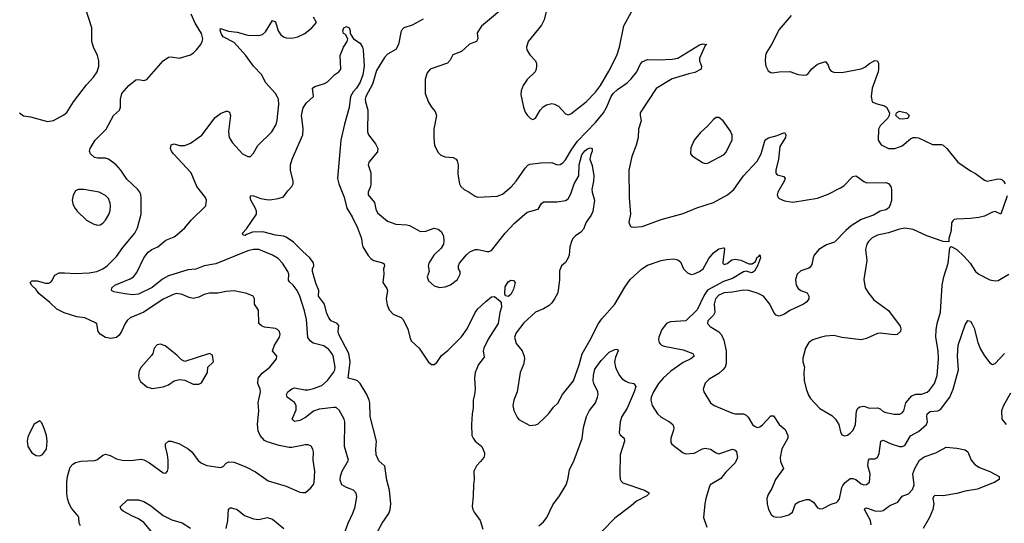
# Model space of a CAD drawing. Header units: inches. Extents: x 1473912 to 1647258, y 640388 to 773423.
# Tile 145 of 256: x 1552662 to 1559856, y 645349 to 649031. Entities that reach past the tile are written whole.
import ezdxf

# ---------------------------------------------------------------- set-up
doc = ezdxf.new("R2010")
doc.units = ezdxf.units.IN
doc.header["$MEASUREMENT"] = 0
doc.layers.add('B5654', color=7, linetype='Continuous')

msp = doc.modelspace()

# ---------------------------------------------------------------- linework, layer by layer
at = {"layer": 'B5654', "color": 5}
for points, elevation in [([(1556243.8, 649156.2), (1556035.8, 648984.2), (1556004.4, 648935.6), (1556010.3, 648890), (1555999.1, 648870), (1555948.1, 648851.9), (1555890, 648796.9), (1555826.4, 648773.6), (1555806.4, 648733.6), (1555788.4, 648711.6), (1555662, 648670), (1555638.8, 648641.2), (1555625.2, 648594.8), (1555624.9, 648490), (1555650, 648426.8), (1555670.3, 648390.3), (1555698.9, 648358.9), (1555708.4, 648330), (1555689.1, 648229.1), (1555686.9, 648166.9), (1555693.4, 648110), (1555719.3, 648059.3), (1555739.2, 648039.2), (1555770, 648028.5), (1555830, 648023), (1555850.3, 648010.3), (1555858.7, 647998.7), (1555866, 647970), (1555862.3, 647902.3), (1555876.4, 647830), (1555886, 647810), (1555909.1, 647789.1), (1555947.3, 647770), (1555990, 647740.7), (1556010, 647734), (1556150, 647739.5), (1556190, 647755.3), (1556251.8, 647808.2), (1556289.6, 647850), (1556354.5, 647945.5), (1556373.6, 647966.4), (1556390, 647974), (1556470, 647984.9), (1556550, 647985.5), (1556590, 647970.4), (1556610, 647972), (1556630, 647984.2), (1556650, 648006.3), (1556695.4, 648084.6), (1556738.5, 648141.5), (1556870, 648280.2), (1556927.5, 648350), (1556950.3, 648389.7), (1556984.1, 648470), (1556998.6, 648490), (1557030, 648520.5), (1557099.3, 648570), (1557130, 648597.5), (1557171.3, 648650), (1557195.9, 648704.1), (1557210, 648722.8), (1557250, 648738.5), (1557330, 648737.3), (1557430, 648741.8), (1557470, 648748.2), (1557630, 648847), (1557653, 648853), (1557682, 648850), (1557673.7, 648846.3), (1557628.4, 648750), (1557628.2, 648730), (1557643.8, 648690), (1557640.7, 648670), (1557595.3, 648644.7), (1557550, 648635.6), (1557430, 648599.1), (1557311.4, 648528.6), (1557195.8, 648350), (1557194.4, 648330), (1557202.7, 648290), (1557183.8, 648230), (1557179.7, 648170), (1557165.9, 648114.1), (1557134, 648030), (1557112.7, 647930), (1557115, 647730), (1557124.6, 647610), (1557112.4, 647550), (1557122.3, 647522.3), (1557130, 647516.5), (1557150, 647514), (1557210, 647519.5), (1557349.3, 647570), (1557510, 647613.8), (1557610, 647654), (1557730, 647694.7), (1557832.8, 647750), (1557880.3, 647790), (1557950.7, 647890), (1558050, 647997), (1558079.2, 648050), (1558108.3, 648151.7), (1558133.7, 648166.3), (1558195.6, 648184.4), (1558250, 648206.8), (1558260.5, 648190), (1558257.4, 648170), (1558216.2, 648103.8), (1558205.4, 648010), (1558185.8, 647930), (1558187.8, 647907.8), (1558195.5, 647895.5), (1558245.2, 647885.2), (1558254.9, 647870), (1558248.4, 647850), (1558201.3, 647770), (1558196.3, 647750), (1558202.8, 647730), (1558210, 647724), (1558250, 647706.8), (1558310, 647696.3), (1558490, 647724.9), (1558570, 647754.9), (1558659.5, 647800.5), (1558683.1, 647816.9), (1558750, 647883), (1558770, 647888), (1558790, 647878), (1558830, 647846.7), (1558850, 647838.4), (1558990, 647839.5), (1559010, 647833.7), (1559026.5, 647810), (1559031.6, 647790), (1559030.7, 647709.3), (1559019.8, 647670), (1559010, 647652.6), (1558990, 647640.4), (1558949.4, 647630.6), (1558899.5, 647600.5), (1558810, 647569.9), (1558737.2, 647522.8), (1558697.6, 647490), (1558615.1, 647404.9), (1558556.3, 647383.7), (1558501.6, 647350), (1558467, 647310), (1558458.7, 647290), (1558450, 647242), (1558438.3, 647221.7), (1558426.7, 647213.3), (1558370, 647194), (1558343, 647170), (1558330.4, 647130), (1558334.9, 647090), (1558350, 647065.5), (1558370, 647050.4), (1558414.7, 647034.7), (1558428.7, 647010), (1558428.7, 646990), (1558412.1, 646967.9), (1558387.7, 646950), (1558290, 646905.1), (1558250, 646877.7), (1558210, 646863.5), (1558190, 646871.1), (1558171.1, 646890), (1558142.3, 646950), (1558096.2, 647010), (1558056.9, 647030), (1557990, 647049.9), (1557950, 647053.6), (1557870, 647038.3), (1557810, 647034.2), (1557770, 647015.4), (1557746.8, 646990), (1557735.6, 646950), (1557740.2, 646890), (1557730.1, 646869.9), (1557690.4, 646830), (1557688.5, 646810), (1557706.8, 646786.8), (1557770, 646748.7), (1557790, 646727.7), (1557806.5, 646686.5), (1557824.5, 646610), (1557824.1, 646515.9), (1557816, 646490), (1557800.3, 646470), (1557770, 646445.1), (1557698.6, 646401.4), (1557670, 646373.2), (1557654.8, 646330), (1557661, 646310), (1557710.5, 646230.5), (1557736, 646210), (1557870, 646154.9), (1557890.2, 646150.2), (1557950, 646148.2), (1557970, 646140.3), (1557985.2, 646125.2), (1558016.5, 646070), (1558030, 646058.3), (1558050, 646050.3), (1558070, 646054), (1558090, 646069.1), (1558150, 646134), (1558170, 646133.7), (1558210, 646071.6), (1558255.1, 646035.1), (1558275.3, 645990), (1558273.6, 645970), (1558230, 645892.7), (1558218.7, 645830), (1558219.5, 645799.5), (1558241.6, 645750), (1558183, 645670), (1558157.3, 645602.7), (1558130, 645559), (1558120.5, 645530), (1558122.4, 645490), (1558132, 645450), (1558153.5, 645413.5), (1558170, 645399.5), (1558193.1, 645393.1), (1558230, 645395.3), (1558281.2, 645410), (1558309.4, 645430), (1558330, 645490.7), (1558354.2, 645505.8), (1558410, 645522), (1558430, 645522), (1558462, 645502), (1558490, 645462.8), (1558510, 645454), (1558530, 645456.3), (1558590, 645488.2), (1558630, 645501.3), (1558640.7, 645510), (1558651.7, 645528.3), (1558668.7, 645610), (1558675.8, 645624.2), (1558693.9, 645646.1), (1558730, 645675.3), (1558750, 645677.4), (1558770, 645668.4), (1558810, 645637.8), (1558830, 645629.6), (1558850, 645631.7), (1558870, 645648.7), (1558876.8, 645710), (1558859.8, 645770), (1558863.5, 645810), (1558870, 645819.3), (1558910, 645819.3), (1558930, 645830.7), (1558941.3, 645858.7), (1558954.5, 645950), (1558970, 645956.5), (1559029.6, 645930.4), (1559090, 645911.3), (1559110, 645909.2), (1559130, 645918.5), (1559170, 645989.2), (1559230, 646020.1), (1559287.2, 646070), (1559294.6, 646090), (1559289.9, 646130), (1559292.1, 646150), (1559314.2, 646165.8), (1559370, 646171.5), (1559390, 646179.7), (1559457.1, 646270), (1559482.4, 646330), (1559520.5, 646470), (1559513.9, 646570), (1559519.8, 646650), (1559570, 646799.1), (1559590, 646830.4), (1559610, 646827.7), (1559619.5, 646810), (1559634.5, 646774.5), (1559662.3, 646670), (1559680.9, 646620.9), (1559710, 646572), (1559750, 646522.6), (1559770, 646510.3), (1559790, 646516.5), (1559856.2, 646590)], 760), ([(1552661, 648350), (1552690, 648326.8), (1552741.4, 648321.4), (1552865.8, 648285.8), (1552910, 648294), (1552985.1, 648334.9), (1553007.1, 648352.9), (1553054.8, 648430), (1553150, 648554.9), (1553200.5, 648610), (1553227.6, 648650), (1553239.6, 648690), (1553239.6, 648730), (1553229.6, 648770), (1553202, 648830), (1553189.4, 648870), (1553189.6, 648970), (1553141.5, 649121.4)], 780), ([(1556508.7, 649090), (1556494, 649030), (1556475.3, 648990), (1556377.1, 648870), (1556364.4, 648830), (1556368.4, 648810), (1556390, 648774), (1556430.6, 648730), (1556437.1, 648710), (1556437.1, 648690), (1556435.5, 648670), (1556427.3, 648650), (1556370, 648594), (1556340.7, 648550), (1556324.9, 648510), (1556324.5, 648484.5), (1556342.8, 648390), (1556355.3, 648355.3), (1556371.3, 648330), (1556392, 648310), (1556410, 648301), (1556416.5, 648303.5), (1556430, 648311.3), (1556466, 648370), (1556486.9, 648393.1), (1556510.8, 648409.2), (1556550, 648417.4), (1556570, 648413.1), (1556598.7, 648398.7), (1556650, 648341.6), (1556670, 648334.4), (1556690, 648343.1), (1556799.7, 648430), (1556870, 648500.3), (1556906.2, 648550), (1556965.8, 648654.2), (1557024.7, 648770), (1557045.1, 648830), (1557075.2, 648984.8), (1557131.3, 649088.7)], 780), ([(1553107.3, 645330), (1553098, 645350), (1553094.8, 645390), (1553090, 645400.9), (1553039.7, 645459.7), (1553023.7, 645490), (1553012.4, 645530), (1553006.6, 645570), (1553006.1, 645650), (1553011.6, 645690), (1553030, 645758), (1553050, 645781.3), (1553070, 645792), (1553110, 645802.6), (1553211.2, 645808.8), (1553230, 645814.9), (1553270, 645846.7), (1553290, 645853.7), (1553323.5, 645843.5), (1553370, 645819.5), (1553410.3, 645810.3), (1553472.1, 645807.9), (1553550, 645816.5), (1553570, 645811.8), (1553610, 645790.3), (1553710, 645717.3), (1553730, 645716), (1553741.2, 645730), (1553746, 645750), (1553747.6, 645810), (1553743, 645850), (1553728, 645910), (1553727.8, 645930), (1553749.7, 645950.3), (1553769.7, 645950.3), (1553830, 645929.1), (1553893.8, 645893.8), (1553920.2, 645870), (1553966.9, 645806.9), (1553990, 645789.3), (1554030, 645772.4), (1554130, 645757.6), (1554150, 645763), (1554171.3, 645788.7), (1554190, 645798.4), (1554230, 645796.5), (1554319.2, 645759.2), (1554384.8, 645724.8), (1554478.2, 645658.2), (1554610, 645621.1), (1554710, 645577.1), (1554730, 645572.7), (1554750, 645573.4), (1554790, 645608.4), (1554807.9, 645632.1), (1554814.6, 645650), (1554817.8, 645730), (1554807.6, 645810), (1554808.3, 645870), (1554804.7, 645890), (1554792.1, 645912.1), (1554770, 645923.5), (1554750, 645923.5), (1554650, 645902.2), (1554630, 645902), (1554557.3, 645917.3), (1554470, 645943.5), (1554450, 645954), (1554418.4, 645990), (1554404.4, 646024.4), (1554399.1, 646070), (1554408.7, 646170), (1554404.8, 646230), (1554421.7, 646310), (1554418.9, 646330), (1554401.1, 646370), (1554405.1, 646410), (1554433.7, 646446.3), (1554490.9, 646490), (1554538.9, 646550), (1554541.6, 646570), (1554508.3, 646610), (1554524.5, 646650), (1554561.1, 646710), (1554565.6, 646730), (1554560.9, 646750), (1554545.4, 646765.4), (1554530, 646772.3), (1554450, 646783.5), (1554430, 646791.8), (1554409.7, 646809.7), (1554406.1, 646906.1), (1554377.6, 646950), (1554378.4, 646990), (1554369.2, 647010), (1554322, 647030), (1554230, 647047.1), (1554170, 647042.7), (1554110, 647032.1), (1554047.9, 647032.1), (1554010, 647021.1), (1553970, 647001.7), (1553930, 646992.6), (1553900.3, 647000.3), (1553850, 647022.4), (1553810, 647027.8), (1553790, 647025.1), (1553710, 646987.6), (1553570, 646891.8), (1553470.2, 646849.8), (1553448.4, 646831.6), (1553433.7, 646810), (1553407.2, 646750), (1553390, 646724.2), (1553370, 646708.2), (1553330, 646699.7), (1553290, 646706.2), (1553251.1, 646731.1), (1553236.8, 646750), (1553226, 646806), (1553215.5, 646815.5), (1553139.3, 646850), (1553078.7, 646858.7), (1552987.6, 646887.6), (1552934.3, 646914.3), (1552883.7, 646963.7), (1552801.2, 647030), (1552779.3, 647059.3), (1552750, 647088), (1552738, 647110), (1552750, 647122), (1552790, 647122), (1552850, 647104.7), (1552874.6, 647105.4), (1552888.9, 647111.1), (1552898, 647122), (1552918, 647162), (1552950, 647178.8), (1552990, 647180.5), (1553070, 647173.8), (1553170, 647180.7), (1553225.2, 647190), (1553270, 647208.1), (1553301.7, 647230), (1553370, 647298.9), (1553414.9, 647365.1), (1553504, 647470), (1553522.3, 647510), (1553549.8, 647610), (1553549.7, 647730), (1553548, 647750), (1553539.7, 647770), (1553526.3, 647790), (1553445.6, 647865.6), (1553401.4, 647930), (1553366.2, 647970), (1553310, 648011.9), (1553290, 648019.2), (1553230, 648017.4), (1553210, 648022.4), (1553178.4, 648050), (1553171.8, 648070), (1553177.4, 648090), (1553213, 648150), (1553294.7, 648230), (1553347.6, 648330), (1553391.1, 648368.9), (1553398, 648390), (1553398.9, 648450), (1553408, 648490), (1553459.6, 648550), (1553510, 648590.4), (1553530, 648592.7), (1553570, 648586), (1553590, 648594.4), (1553710, 648728.8), (1553750, 648756.5), (1553770, 648758.7), (1553830, 648750.4), (1553910, 648773), (1553932.5, 648787.5), (1553955.1, 648810), (1553986, 648850), (1553995.1, 648870), (1553999.5, 648890), (1553991.2, 648930), (1553944.6, 649004.6), (1553914, 649070)], 760), ([(1555019.3, 645230), (1555061.3, 645350), (1555096.1, 645423.9), (1555112.1, 645470), (1555124.4, 645544.4), (1555120.7, 645570), (1555101.2, 645590), (1555049.2, 645610), (1555016, 645630), (1555003.3, 645663.3), (1555006.7, 645693.3), (1555018.4, 645730), (1555063.7, 645810), (1555035.8, 645910), (1555038.5, 646090), (1555033.7, 646110), (1554996.3, 646176.3), (1554974.7, 646194.7), (1554956.4, 646196.4), (1554850, 646182.8), (1554810, 646168.4), (1554750, 646122.2), (1554710, 646099.2), (1554670, 646091.8), (1554651.8, 646110), (1554681.3, 646178.7), (1554682.9, 646210), (1554670, 646230.9), (1554615.6, 646270), (1554611.5, 646290), (1554622.4, 646310), (1554650, 646332.4), (1554670, 646339.5), (1554745.1, 646325.1), (1554770, 646325), (1554810, 646333.9), (1554870, 646357.3), (1554910, 646391.9), (1554956, 646450), (1554965.6, 646470), (1554968.2, 646490), (1554952, 646572), (1554943.5, 646590), (1554919.7, 646619.7), (1554885.5, 646645.5), (1554805.6, 646665.6), (1554783.6, 646683.6), (1554768, 646708), (1554757.8, 646837.8), (1554743.1, 646903.1), (1554709.5, 647010), (1554689.6, 647050), (1554659.7, 647090), (1554633.8, 647113.8), (1554627, 647127), (1554628.2, 647170), (1554622.5, 647190), (1554582.9, 647250), (1554550, 647285.8), (1554510, 647308.8), (1554410, 647349.8), (1554370, 647350.7), (1554330, 647340.6), (1554094.3, 647245.7), (1554010, 647230.5), (1553950, 647207.1), (1553890, 647201.6), (1553750, 647158.9), (1553706, 647134), (1553630, 647072.2), (1553530, 647023.4), (1553490, 647019.8), (1553430, 647025.7), (1553350, 647040.7), (1553333.2, 647050), (1553336, 647070), (1553358, 647090), (1553470, 647135.3), (1553493, 647150), (1553518.5, 647181.5), (1553570, 647290.3), (1553601, 647330), (1553627.8, 647350), (1553671.1, 647368.9), (1553730, 647418.5), (1553790, 647442.8), (1553810, 647456.5), (1553869.7, 647510), (1553915.8, 647564.2), (1554022.7, 647670), (1554026.6, 647710), (1554020.9, 647730), (1553957, 647810), (1553915.1, 647910), (1553785.1, 648050), (1553772, 648070), (1553764.5, 648090), (1553770, 648114.8), (1553790, 648122), (1553830.3, 648110.3), (1553869.7, 648110.3), (1553910, 648127.2), (1553993.4, 648186.6), (1554090, 648316.3), (1554130, 648343.8), (1554170, 648362), (1554180.7, 648360.7), (1554194.4, 648354.4), (1554201.6, 648330), (1554187.3, 648212.7), (1554192.4, 648170), (1554217.1, 648130), (1554290, 648050.7), (1554330, 648030.7), (1554349.2, 648030.8), (1554370, 648056), (1554401.2, 648110), (1554503.7, 648210), (1554536.3, 648263.7), (1554544.4, 648295.6), (1554556.5, 648410), (1554552.8, 648450), (1554543.5, 648470), (1554530, 648491.3), (1554461.6, 648570), (1554429.6, 648630), (1554370.6, 648690.6), (1554315.3, 648770), (1554230, 648863.2), (1554150, 648906.3), (1554133.7, 648930), (1554126.7, 648953.3), (1554130, 648966), (1554186.8, 648946.8), (1554250, 648938.8), (1554330, 648918.5), (1554410, 648914.7), (1554436.6, 648923.3), (1554458.4, 648941.6), (1554510, 649024.9), (1554530, 649015.5), (1554550.2, 648950), (1554570, 648918.9), (1554590, 648904.7), (1554610, 648898), (1554650, 648895.6), (1554695.5, 648904.5), (1554746.6, 648930), (1554797, 648970), (1554831.6, 649010), (1554808.1, 649048.1)], 740), ([(1555610, 649034.9), (1555530, 648990.8), (1555468, 648972), (1555450.3, 648949.7), (1555430.2, 648850), (1555410, 648811.6), (1555350, 648778.2), (1555326.4, 648753.6), (1555270, 648659.2), (1555239.7, 648560.3), (1555192.1, 648470), (1555186.5, 648450), (1555188.4, 648430), (1555206.7, 648370), (1555204.4, 648210), (1555210.6, 648190), (1555262.5, 648122.5), (1555279.5, 648090), (1555275.3, 648064.7), (1555213.4, 647990), (1555208.8, 647970), (1555227.2, 647910), (1555227.6, 647830), (1555224.6, 647810), (1555207.7, 647770), (1555209, 647750), (1555253.9, 647693.9), (1555264.2, 647644.2), (1555277.5, 647617.5), (1555350, 647558.7), (1555410, 647536), (1555490, 647531.7), (1555510, 647525.7), (1555590, 647482.4), (1555630, 647485.3), (1555690, 647505.5), (1555719.9, 647499.9), (1555742, 647482), (1555758, 647450), (1555762, 647410), (1555758.7, 647390), (1555740.7, 647359.3), (1555686.9, 647310), (1555651.8, 647250), (1555645.7, 647230), (1555652.7, 647190), (1555639.3, 647150), (1555650, 647120.7), (1555690, 647086), (1555730, 647072), (1555770, 647076.5), (1555810, 647092.6), (1555859.7, 647130), (1555880.5, 647170), (1555880.5, 647190), (1555867.6, 647210), (1555867.6, 647230), (1555874.7, 647250), (1555927.6, 647312.4), (1555950, 647332.4), (1555990, 647350.3), (1556010.3, 647350.3), (1556076.7, 647336.7), (1556090, 647336.4), (1556110, 647344.2), (1556209.3, 647470.7), (1556277.7, 647542.3), (1556370, 647622.3), (1556450, 647646), (1556474, 647686), (1556490, 647699.6), (1556590, 647699.7), (1556650, 647709.1), (1556670, 647721.5), (1556690, 647757), (1556714.3, 647830), (1556746.5, 647890), (1556750.8, 647970), (1556770, 648041.6), (1556790, 648072.3), (1556810, 648086), (1556830, 648094), (1556844.7, 648090), (1556844, 648070), (1556834.2, 648045.8), (1556828, 648010), (1556845.4, 647965.4), (1556857.1, 647890), (1556854.5, 647850), (1556842.8, 647790), (1556844.2, 647770), (1556862.8, 647710), (1556850, 647629.3), (1556837.3, 647602.7), (1556801.3, 647550), (1556781.2, 647498.8), (1556762.5, 647477.5), (1556722, 647450), (1556704, 647430), (1556694, 647410), (1556680.5, 647370), (1556675.8, 647310), (1556670, 647289.2), (1556650, 647255.1), (1556621.6, 647230), (1556605.7, 647194.3), (1556605.7, 647130), (1556597, 647050), (1556591.4, 647028.6), (1556568.4, 646990), (1556550, 646960.9), (1556530, 646940.7), (1556490, 646915.6), (1556430, 646891.5), (1556345.2, 646814.8), (1556290, 646740.5), (1556277.3, 646710), (1556290, 646663), (1556333.7, 646610), (1556348.5, 646570), (1556350.3, 646550), (1556343.7, 646510), (1556319.3, 646450), (1556297.1, 646310), (1556273, 646250), (1556265.5, 646210), (1556272.8, 646172.8), (1556298.8, 646118.8), (1556308.5, 646108.5), (1556390, 646062.8), (1556432.5, 646067.5), (1556450, 646076), (1556498.6, 646121.4), (1556528.3, 646151.7), (1556562.5, 646197.5), (1556594, 646226), (1556627, 646290), (1556707.3, 646390), (1556750, 646507.7), (1556771.5, 646588.5), (1556830.8, 646690), (1556892.1, 646810), (1556916.2, 646843.8), (1557010, 646950.3), (1557084, 647076), (1557123.5, 647130), (1557207.6, 647210), (1557250, 647234.9), (1557350, 647270.3), (1557390, 647278.3), (1557441.3, 647281.3), (1557470, 647275.5), (1557490, 647260.7), (1557512.4, 647210), (1557540.2, 647180.2), (1557568.4, 647168.4), (1557590, 647172.4), (1557630, 647189.5), (1557654.8, 647210), (1557696.2, 647283.8), (1557730, 647325.3), (1557770, 647354.6), (1557803.6, 647363.6), (1557810, 647362), (1557812.7, 647352.7), (1557798.4, 647258.4), (1557799.3, 647250), (1557810, 647241.3), (1557830, 647247.2), (1557865.7, 647274.3), (1557890, 647279.7), (1557931.9, 647271.9), (1557990, 647245.3), (1558013.5, 647246.5), (1558037.1, 647262.9), (1558050, 647294), (1558061.2, 647298.8), (1558070, 647311), (1558073.4, 647290), (1558052.8, 647230), (1558030, 647191.8), (1558016.7, 647183.3), (1558010, 647180.4), (1557970, 647190.9), (1557950, 647187.7), (1557870, 647137.5), (1557803.3, 647116.7), (1557688, 647052), (1557662.2, 647017.8), (1557611.3, 646910), (1557530, 646828.6), (1557417.4, 646822.6), (1557390, 646811.6), (1557379.4, 646800.6), (1557354.5, 646765.5), (1557332.9, 646710), (1557330.3, 646690), (1557334.4, 646670), (1557341.1, 646661.1), (1557351.6, 646651.6), (1557370, 646644.9), (1557510, 646617.6), (1557579.1, 646590), (1557590.4, 646570), (1557565.5, 646550), (1557510, 646524), (1557418.6, 646461.4), (1557362.7, 646410), (1557329.4, 646370), (1557292.9, 646310), (1557276.5, 646270), (1557274.2, 646250), (1557284, 646210), (1557321.3, 646150), (1557350, 646125.7), (1557410.5, 646090), (1557434.9, 646070), (1557440.9, 646050), (1557438.9, 646030), (1557418.4, 645970), (1557419.1, 645939.1), (1557426.6, 645926.6), (1557510, 645863), (1557530, 645857.6), (1557590, 645862), (1557650, 645892.8), (1557670, 645898.3), (1557710, 645891.7), (1557750, 645863.8), (1557770, 645856.4), (1557870, 645891.6), (1557890, 645883), (1557899.5, 645870), (1557905.7, 645830), (1557890.3, 645790), (1557819.4, 645720.6), (1557784.8, 645675.2), (1557708, 645630), (1557698.4, 645610), (1557676.4, 645530), (1557668.2, 645490), (1557659.1, 645390), (1557681.4, 645321.4)], 740), ([(1558299.2, 649060.8), (1558210, 648958), (1558154.9, 648850), (1558118, 648790), (1558110.4, 648770), (1558107.9, 648727.9), (1558114, 648690), (1558130, 648656), (1558150, 648644), (1558163, 648643), (1558210, 648650.4), (1558290, 648653), (1558350, 648630.6), (1558390, 648624), (1558410, 648627.3), (1558423.7, 648636.3), (1558450, 648671.3), (1558490, 648706), (1558550, 648724.7), (1558570, 648698), (1558579.1, 648670), (1558590, 648654.8), (1558610, 648647.7), (1558670, 648643.8), (1558810, 648672), (1558836, 648684), (1558870, 648710.4), (1558910, 648733.4), (1558930, 648731), (1558936.3, 648710), (1558937.1, 648670), (1558934, 648650), (1558890.6, 648530), (1558884, 648470), (1558890.7, 648430.7), (1558917.5, 648417.5), (1558980.4, 648400.4), (1558994.8, 648390), (1559016, 648350), (1559014.8, 648330), (1559004.9, 648310), (1558950, 648254.5), (1558937, 648230), (1558934.9, 648150), (1558955.6, 648115.6), (1559010, 648088.7), (1559055.3, 648090), (1559110, 648107.2), (1559170, 648159.3), (1559190, 648168.4), (1559210, 648170.4), (1559230, 648166), (1559330, 648119.3), (1559398, 648118), (1559410, 648113.4), (1559436.3, 648090), (1559517.1, 647990), (1559610, 647925.3), (1559645.7, 647905.7), (1559710, 647856.3), (1559730, 647850.6), (1559810, 647866.4), (1559830, 647864.4), (1559839, 647859), (1559850.3, 647850.3), (1559863.1, 647830)], 780), ([(1555278.9, 645290), (1555310.9, 645350), (1555359, 645421), (1555369.8, 645450), (1555373.6, 645490), (1555363.2, 645590), (1555343.7, 645663.7), (1555330, 645767.3), (1555285.3, 645805.3), (1555266.4, 645850), (1555263.9, 645890), (1555268.9, 645948.9), (1555222.2, 646130), (1555220.5, 646230), (1555216.1, 646250), (1555199.5, 646290), (1555150, 646371.8), (1555130, 646389.8), (1555110, 646398.8), (1555060.9, 646410), (1555075.9, 646530), (1555066.3, 646590), (1554994.9, 646730), (1554989.2, 646750.8), (1554994.9, 646794.9), (1554980.7, 646810), (1554937.7, 646830), (1554919.8, 646850), (1554903.4, 646890), (1554889.1, 646950), (1554845.2, 647010), (1554847.4, 647050), (1554825, 647105), (1554801, 647190), (1554802.7, 647210), (1554810.7, 647230), (1554810, 647253.3), (1554783.1, 647290), (1554730, 647335.1), (1554663.8, 647403.8), (1554610, 647440.8), (1554590, 647447.9), (1554530, 647454.7), (1554438.6, 647478.6), (1554363.4, 647476.6), (1554319.3, 647460.7), (1554310, 647453.2), (1554295.3, 647455.3), (1554289.4, 647469.4), (1554319.3, 647500.7), (1554391.2, 647610), (1554392.6, 647630), (1554385.7, 647650), (1554351.6, 647710), (1554345.1, 647734.9), (1554350, 647744.7), (1554370, 647743.8), (1554423.6, 647723.6), (1554464.9, 647715.1), (1554490, 647713.4), (1554550, 647722.6), (1554590, 647736), (1554620.9, 647779.1), (1554651.1, 647810), (1554660.5, 647830), (1554660.2, 647850), (1554641.6, 647930), (1554640.5, 647970), (1554653.2, 648010), (1554729.9, 648190), (1554734, 648234), (1554720.5, 648330), (1554733, 648387), (1554756.6, 648423.4), (1554809, 648470), (1554801.2, 648530), (1554818.4, 648541.6), (1554890, 648565.3), (1554910, 648577), (1554964.5, 648630), (1554994, 648650), (1555009.6, 648670), (1555004.7, 648770), (1555028.9, 648830), (1555055.1, 648870), (1555059.3, 648890), (1555043.2, 648923.2), (1555028.7, 648930), (1555022, 648950), (1555030, 648972), (1555050, 648981), (1555070.5, 648970.5), (1555077.3, 648950), (1555076, 648930), (1555101, 648890), (1555150, 648858), (1555166.8, 648830), (1555172, 648810), (1555180.2, 648690), (1555170, 648627), (1555150, 648575.1), (1555124.1, 648530), (1555097.8, 648502.2), (1555079.8, 648470), (1555070, 648389.2), (1555034.4, 648265.6), (1555008.3, 648150), (1554984, 647870), (1554993.8, 647830), (1555031.9, 647731.9), (1555053.2, 647653.2), (1555090.5, 647590.5), (1555129.5, 647510), (1555158.4, 647430), (1555163.2, 647390), (1555170.2, 647370), (1555207.5, 647307.5), (1555230, 647281.6), (1555250, 647270.2), (1555313.4, 647253.4), (1555325.8, 647245.8), (1555328.4, 647230), (1555320.3, 647210), (1555323.5, 647170), (1555315.9, 647110), (1555345.6, 647065.6), (1555348.5, 647050), (1555339.3, 646990), (1555347, 646947), (1555362, 646910), (1555390, 646877.4), (1555450, 646852.8), (1555461.5, 646841.5), (1555497.5, 646770), (1555511.8, 646710), (1555523.5, 646683.5), (1555581.1, 646630), (1555650, 646526), (1555670, 646510.3), (1555690, 646510.2), (1555710, 646525.2), (1555743.9, 646576.1), (1555790, 646612.8), (1555890, 646712.1), (1555930.6, 646770), (1555990, 646890.3), (1556010, 646915.6), (1556067.2, 646970), (1556110, 647004.4), (1556130, 647006), (1556173.7, 646973.7), (1556181.1, 646961.1), (1556181.3, 646930), (1556170, 646888.7), (1556158.6, 646810), (1556084.7, 646695.3), (1556053, 646630), (1556047.2, 646610), (1556055.6, 646564.4), (1556014.7, 646510), (1555990.3, 646450), (1555984, 646410), (1555990.3, 646330), (1555985.5, 646290), (1555974.4, 646250), (1555976.2, 646190), (1555968.4, 646150), (1555962, 646070), (1555966.7, 645990), (1555974.6, 645970), (1555990.2, 645950.2), (1556038.7, 645910), (1556057.3, 645862.7), (1556058.7, 645850), (1556052.6, 645830), (1556030, 645799.7), (1555999.3, 645770), (1555979.5, 645730), (1555982.4, 645670), (1555977, 645630), (1555976.4, 645550), (1555967.5, 645472.5), (1555972, 645450), (1555982.6, 645430), (1556025.3, 645370), (1556045.8, 645305.8)], 720), ([(1559877.4, 647742.6), (1559830, 647609.2), (1559790, 647627.6), (1559770, 647623), (1559710, 647595.1), (1559670, 647584.4), (1559610, 647576.4), (1559508.1, 647571.9), (1559490.6, 647569.4), (1559479.1, 647560.9), (1559470, 647546), (1559466.8, 647490), (1559451.6, 647431.6), (1559450, 647406), (1559410, 647409), (1559290.4, 647449.6), (1559190, 647497.2), (1559130, 647506.2), (1559090, 647499.8), (1559010, 647471.8), (1558930, 647454.8), (1558890, 647434.7), (1558862.6, 647410), (1558850.3, 647390), (1558841.7, 647350), (1558850.3, 647269.7), (1558828.4, 647130), (1558840.3, 647070), (1558865.3, 647030), (1558903.6, 646983.6), (1559010, 646904.9), (1559096, 646790), (1559101, 646770), (1559098, 646750), (1559072, 646730), (1559050, 646726), (1558950, 646739.3), (1558930, 646736), (1558850, 646699.5), (1558810, 646689.3), (1558670, 646707.3), (1558610, 646722.9), (1558550, 646716.9), (1558510, 646707.8), (1558456, 646690), (1558427.3, 646670), (1558404, 646630), (1558384.5, 646555.5), (1558384.9, 646530), (1558395.5, 646490), (1558390.5, 646450), (1558392.8, 646392.8), (1558407.1, 646332.9), (1558425.1, 646285.1), (1558440.7, 646260.7), (1558509.1, 646189.1), (1558596.2, 646136.2), (1558622, 646110), (1558648, 646070), (1558658, 646018), (1558670, 645994.8), (1558690, 645988.7), (1558710, 645994), (1558730, 646007.4), (1558750.9, 646030), (1558769.7, 646070), (1558777, 646170), (1558787.6, 646192.4), (1558799.5, 646200.5), (1558830, 646205.5), (1558870.4, 646190.4), (1558930, 646194), (1558950, 646184.9), (1558970, 646166.4), (1558990, 646159.5), (1559050, 646146.5), (1559093.2, 646146.8), (1559110, 646155.5), (1559122.9, 646170), (1559137.2, 646230), (1559180, 646280), (1559210, 646294), (1559250, 646293.8), (1559292.3, 646307.7), (1559310, 646323.1), (1559346.4, 646370), (1559364.4, 646430), (1559374.8, 646550), (1559371.6, 646610), (1559354.4, 646710), (1559356.9, 646763.1), (1559365.1, 646810), (1559390, 646892), (1559402.2, 647090), (1559415.1, 647150), (1559445.6, 647250), (1559458, 647362), (1559467.3, 647372.7), (1559510, 647351), (1559560.9, 647300.9), (1559606, 647250), (1559646, 647190), (1559670, 647170.5), (1559750, 647127.7), (1559790, 647120.7), (1559810, 647124), (1559890, 647170.6)], 780), ([(1556454.4, 645330), (1556490, 645358.9), (1556514.1, 645390), (1556557.1, 645482.9), (1556605.7, 645550), (1556654, 645630), (1556667.4, 645670), (1556679.8, 645740.2), (1556713.2, 645810), (1556770.9, 645969.1), (1556782.2, 646050), (1556804.1, 646130), (1556825.5, 646174.5), (1556868.9, 646230), (1556884.5, 646270), (1556888.6, 646290), (1556886.4, 646310), (1556856.5, 646370), (1556851.2, 646390), (1556853.5, 646430), (1556864.6, 646475.4), (1556910, 646538), (1556970, 646598.9), (1557010, 646620.4), (1557030, 646621), (1557035.5, 646610), (1557015.8, 646564.2), (1557007.4, 646530), (1557014.9, 646490), (1557025, 646465), (1557044, 646430), (1557065, 646405), (1557090, 646386.7), (1557110, 646378.5), (1557150.2, 646370.2), (1557163.1, 646350), (1557152.1, 646310), (1557099.4, 646190), (1557061.1, 646130), (1557050.2, 646090.2), (1557043.1, 646010), (1557050, 645996.3), (1557078, 645970), (1557081.1, 645950), (1557048.4, 645850), (1557046.7, 645706.7), (1557050.2, 645670.2), (1557055.8, 645655.8), (1557070, 645643.7), (1557226.8, 645590), (1557262.8, 645570), (1557244, 645550), (1557169.4, 645510.6), (1557130, 645476), (1557010, 645387.4), (1556917.8, 645290)], 720), ([(1559900.7, 646299.3), (1559850.3, 646210), (1559835.3, 646170), (1559837.1, 646110), (1559870.3, 646070.3)], 760), ([(1558882.6, 645337.4), (1558879.3, 645370), (1558834.5, 645450), (1558840.8, 645459.2), (1558850, 645461.3), (1558910, 645440.2), (1558950, 645436.9), (1558970, 645442.6), (1559020.2, 645479.8), (1559077, 645503), (1559110, 645547.6), (1559155.5, 645564.5), (1559184.4, 645595.6), (1559196.5, 645630), (1559187.3, 645710), (1559201.9, 645750), (1559235.6, 645810), (1559270, 645835), (1559355.3, 645864.7), (1559430, 645906), (1559510, 645898.8), (1559570, 645886.8), (1559590, 645870.7), (1559614.7, 645810), (1559639.4, 645779.4), (1559675.7, 645755.7), (1559750, 645728.1), (1559817.6, 645690), (1559817.6, 645670), (1559787.6, 645650), (1559660.7, 645599.3), (1559570, 645582.6), (1559510, 645565.7), (1559410, 645548.7), (1559349, 645551), (1559337.3, 645542.7), (1559332.6, 645530), (1559341.8, 645490), (1559334.3, 645450), (1559310.2, 645390), (1559263.8, 645310)], 740), ([(1553658, 645250), (1553570, 645353.4), (1553530, 645381.5), (1553482.2, 645402.2), (1553418.6, 645438.6), (1553403.9, 645450), (1553397.3, 645470), (1553450, 645520.3), (1553530, 645519.5), (1553570, 645508.7), (1553618.7, 645478.7), (1553710, 645405.4), (1553774.7, 645374.7), (1553850, 645352.4), (1553910, 645313.2)], 740), ([(1554169.7, 645309.7), (1554183.5, 645370), (1554187.3, 645452.7), (1554199, 645461), (1554210, 645462), (1554250, 645450.4), (1554305.7, 645405.7), (1554370, 645381.2), (1554410, 645377.6), (1554470, 645390.2), (1554510, 645378.8), (1554592.4, 645310)], 740)]:
    msp.add_lwpolyline(points, dxfattribs=dict(at, elevation=elevation))
for points, elevation in [([(1559110, 648302.7), (1559090, 648306), (1559064, 648330), (1559068.7, 648350), (1559090, 648360.7), (1559142, 648350), (1559161, 648330), (1559150, 648309.3)], 780), ([(1557770, 648316), (1557750, 648316), (1557730, 648301.2), (1557688.5, 648251.5), (1557635.2, 648204.8), (1557590, 648148.7), (1557565.8, 648094.2), (1557562.8, 648050), (1557575.2, 648035.2), (1557650, 647986.8), (1557670, 647978.8), (1557690, 647982.8), (1557810, 648046), (1557820.9, 648059.1), (1557867.3, 648150), (1557867.5, 648187.5), (1557856.1, 648216.1), (1557802.7, 648290)], 780), ([(1553130, 647789.6), (1553090, 647789.4), (1553070, 647779.3), (1553052.1, 647747.9), (1553044.9, 647710), (1553050, 647681), (1553068, 647650), (1553083, 647630), (1553150, 647566), (1553199.2, 647539.2), (1553230, 647528.7), (1553250, 647530.4), (1553270, 647542.6), (1553290, 647564.9), (1553314.5, 647605.5), (1553323.2, 647636.8), (1553325.5, 647670), (1553323.5, 647690), (1553310, 647723.6), (1553290, 647745.1), (1553242, 647770)], 780), ([(1556230, 647007.6), (1556212.5, 647012.5), (1556206.7, 647026.7), (1556210, 647078), (1556230, 647114.9), (1556250, 647127.3), (1556270, 647124), (1556282, 647110), (1556270, 647061.2), (1556250, 647022)], 720), ([(1553690, 646658), (1553667.1, 646652.9), (1553645.5, 646630), (1553634, 646590), (1553624.7, 646575.3), (1553550, 646489.3), (1553536.2, 646463.8), (1553530.3, 646430), (1553533.7, 646410), (1553545.3, 646385.3), (1553590, 646346.5), (1553630, 646333.1), (1553710, 646345.7), (1553750, 646361.6), (1553790, 646390.4), (1553830, 646400.5), (1553870, 646394.8), (1553930, 646366.8), (1553970, 646364.7), (1553990, 646376), (1554033.2, 646450), (1554038, 646490), (1554079, 646530), (1554070, 646578), (1554050, 646589), (1553870, 646532.7), (1553843.9, 646543.9), (1553810, 646577.2), (1553725.6, 646645.6)], 780), ([(1552810, 646098), (1552767.5, 646072.5), (1552733.2, 646006.8), (1552721.6, 645978.4), (1552716.3, 645950), (1552720.7, 645910), (1552750, 645864.7), (1552783.5, 645843.5), (1552810, 645841), (1552830, 645851.3), (1552857.2, 645890), (1552863.7, 645950), (1552858, 645990), (1552842, 646042), (1552823.1, 646083.1)], 780)]:
    msp.add_lwpolyline(points, close=True, dxfattribs=dict(at, elevation=elevation))

doc.saveas('drawing.dxf')
